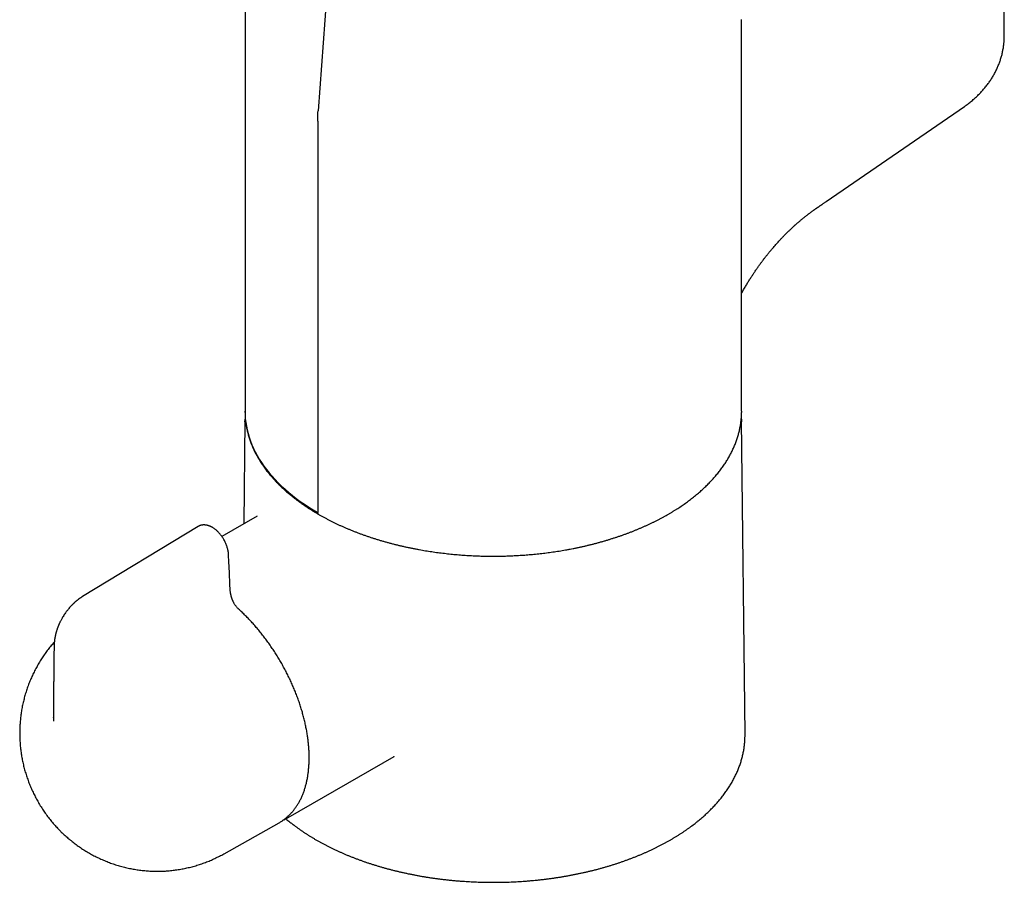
# Model space of a CAD drawing. Header units: millimetres. Extents: x 8 to 776, y 12 to 810.
# Tile 4 of 25: x 659 to 764, y 101 to 193. Entities that reach past the tile are written whole.
import ezdxf

# ---------------------------------------------------------------- set-up
doc = ezdxf.new("R2010")
doc.units = ezdxf.units.MM

msp = doc.modelspace()

# ---------------------------------------------------------------- linework, layer by layer
at = {"color": 7, "linetype": 'Continuous', "lineweight": 30}
for p, q in [((763.67, 191.53), (763.67, 216.03)), ((691.61, 199.66), (690.44, 183.48)), ((682.64, 193.21), (682.64, 151.44)), ((682.64, 193.21), (682.64, 151.44)), ((735.64, 151.44), (735.64, 193.21)), ((744.67, 173.81), (759.41, 183.96)), ((690.4, 182.39), (690.4, 140.63)), ((682.64, 151.3), (682.64, 151.44)), ((735.64, 151.44), (735.63, 151.29)), ((682.63, 150.44), (682.51, 139.43)), ((682.63, 150.29), (682.64, 150.58)), ((736, 116.96), (735.64, 150.44)), ((683.95, 140.26), (680.17, 138.08)), ((683.95, 140.25), (683.95, 140.25)), ((677.64, 139.14), (665.29, 131.66)), ((677.65, 139.14), (677.64, 139.14)), ((662.21, 118.78), (662.21, 118.82)), ((687.24, 108.09), (698.55, 114.62)), ((698.54, 114.62), (698.55, 114.63)), ((680.42, 104.24), (686.27, 107.54)), ((686.27, 107.54), (686.34, 107.58))]:
    msp.add_line(p, q, dxfattribs=at)
at = {"color": 7, "linetype": 'Continuous', "lineweight": 30, "flags": 128}
for points in [[(682.64, 151.44), (682.64, 151.04), (682.67, 150.64), (682.72, 150.24), (682.78, 149.84), (682.86, 149.45), (682.96, 149.05), (683.08, 148.66), (683.21, 148.26), (683.37, 147.87), (683.54, 147.48), (683.73, 147.1), (683.93, 146.72), (684.16, 146.34), (684.4, 145.96), (684.65, 145.59), (684.93, 145.22), (685.22, 144.86), (685.52, 144.5), (685.85, 144.14), (686.19, 143.79), (686.54, 143.45), (686.91, 143.11), (687.3, 142.78), (687.7, 142.45), (688.11, 142.13), (688.54, 141.82), (688.98, 141.51), (689.44, 141.21), (689.91, 140.91), (690.4, 140.63)], [(735.64, 150.58), (735.64, 150.29), (735.64, 150.29)], [(665.28, 131.66), (665.29, 131.66), (665.29, 131.66)], [(736, 116.81), (736, 116.87), (736, 116.96)], [(687.3, 108.13), (687.24, 108.09), (687.16, 108.05)]]:
    msp.add_lwpolyline(points, dxfattribs=at)
at = {"color": 7, "linetype": 'Continuous', "lineweight": 30}
for points, knots in [([(682.74, 195.22), (682.73, 195.13), (682.71, 194.94), (682.69, 194.64), (682.67, 194.33), (682.65, 194.03), (682.64, 193.72), (682.64, 193.44), (682.64, 193.27), (682.64, 193.21)], [0, 0, 0, 0, 0.132114, 0.285803, 0.439402, 0.592921, 0.746369, 0.899757, 1, 1, 1, 1]), ([(759.41, 183.96), (759.45, 183.98), (759.55, 184.05), (759.71, 184.17), (759.9, 184.31), (760.08, 184.45), (760.26, 184.6), (760.44, 184.75), (760.61, 184.9), (760.77, 185.06), (760.93, 185.21), (761.09, 185.37), (761.24, 185.53), (761.39, 185.7), (761.54, 185.87), (761.68, 186.03), (761.81, 186.21), (761.94, 186.38), (762.07, 186.56), (762.19, 186.73), (762.31, 186.91), (762.42, 187.09), (762.53, 187.28), (762.63, 187.46), (762.73, 187.65), (762.82, 187.84), (762.91, 188.03), (762.99, 188.22), (763.07, 188.42), (763.15, 188.61), (763.22, 188.81), (763.28, 189), (763.34, 189.2), (763.4, 189.4), (763.45, 189.6), (763.49, 189.8), (763.53, 190.01), (763.57, 190.21), (763.6, 190.41), (763.62, 190.62), (763.64, 190.82), (763.66, 191.03), (763.67, 191.23), (763.67, 191.4), (763.67, 191.5), (763.67, 191.53)], [0, 0, 0, 0, 0.01519, 0.040943, 0.066602, 0.092161, 0.117612, 0.14295, 0.168168, 0.193265, 0.218237, 0.243082, 0.267801, 0.292393, 0.316861, 0.341204, 0.365427, 0.389532, 0.413523, 0.437404, 0.461178, 0.484851, 0.508427, 0.531911, 0.555308, 0.578623, 0.60186, 0.625025, 0.648123, 0.671159, 0.694137, 0.717063, 0.739941, 0.762776, 0.785574, 0.808337, 0.831072, 0.853783, 0.876474, 0.89915, 0.921815, 0.944474, 0.967132, 0.989792, 1, 1, 1, 1]), ([(735.68, 164.09), (735.68, 164.09), (735.71, 164.16), (735.78, 164.28), (735.89, 164.47), (736.03, 164.72), (736.21, 165.02), (736.42, 165.36), (736.63, 165.69), (736.84, 166.01), (737.04, 166.32), (737.25, 166.62), (737.42, 166.86), (737.56, 167.05), (737.65, 167.19), (737.74, 167.31), (737.82, 167.41), (737.89, 167.51), (737.95, 167.58), (738, 167.65), (738.04, 167.7), (738.08, 167.76), (738.13, 167.82), (738.19, 167.9), (738.27, 167.99), (738.35, 168.1), (738.44, 168.21), (738.54, 168.34), (738.65, 168.47), (738.78, 168.62), (738.9, 168.77), (739.05, 168.94), (739.2, 169.12), (739.37, 169.31), (739.53, 169.48), (739.67, 169.64), (739.8, 169.78), (739.92, 169.91), (740.04, 170.03), (740.16, 170.16), (740.29, 170.29), (740.44, 170.43), (740.57, 170.57), (740.7, 170.69), (740.82, 170.8), (740.93, 170.91), (741.03, 171), (741.12, 171.09), (741.19, 171.16), (741.25, 171.21), (741.31, 171.26), (741.36, 171.31), (741.42, 171.36), (741.49, 171.43), (741.57, 171.5), (741.66, 171.57), (741.76, 171.65), (741.87, 171.75), (742, 171.86), (742.12, 171.96), (742.25, 172.07), (742.37, 172.16), (742.48, 172.25), (742.57, 172.32), (742.66, 172.39), (742.74, 172.45), (742.82, 172.51), (742.9, 172.58), (742.99, 172.64), (743.08, 172.71), (743.18, 172.78), (743.27, 172.84), (743.35, 172.9), (743.41, 172.95), (743.48, 173), (743.55, 173.05), (743.62, 173.09), (743.67, 173.13), (743.72, 173.16), (743.77, 173.19), (743.83, 173.24), (743.9, 173.28), (743.97, 173.33), (744.02, 173.37), (744.07, 173.4), (744.12, 173.43), (744.17, 173.47), (744.22, 173.5), (744.28, 173.55), (744.36, 173.6), (744.45, 173.66), (744.56, 173.73), (744.63, 173.79), (744.67, 173.81)], [0, 0, 0, 0, 0.000651, 0.01513, 0.030561, 0.04603, 0.074273, 0.102282, 0.129952, 0.155956, 0.181482, 0.206462, 0.230835, 0.243302, 0.254872, 0.265273, 0.274485, 0.282488, 0.289268, 0.295148, 0.299604, 0.303543, 0.308911, 0.316058, 0.324592, 0.334524, 0.34459, 0.355803, 0.368179, 0.381735, 0.396246, 0.410393, 0.429564, 0.447531, 0.464263, 0.479733, 0.49392, 0.506804, 0.518533, 0.531305, 0.545154, 0.560088, 0.576114, 0.587984, 0.600372, 0.612099, 0.622469, 0.631868, 0.639765, 0.646156, 0.650549, 0.655921, 0.66234, 0.669809, 0.678218, 0.686889, 0.695705, 0.708449, 0.721482, 0.734804, 0.747963, 0.760053, 0.771049, 0.78095, 0.789982, 0.797875, 0.805656, 0.813828, 0.822495, 0.831655, 0.841507, 0.852437, 0.859034, 0.865973, 0.873254, 0.880775, 0.887421, 0.89288, 0.897161, 0.902782, 0.909438, 0.917132, 0.925209, 0.930501, 0.935721, 0.940867, 0.94594, 0.951251, 0.957497, 0.966096, 0.976041, 0.98734, 1, 1, 1, 1]), ([(735.64, 164.01), (735.64, 164.02), (735.64, 164.03), (735.66, 164.07), (735.68, 164.1), (735.69, 164.12)], [0, 0, 0, 0, 0.034099, 0.461232, 1, 1, 1, 1]), ([(682.64, 151.44), (682.64, 151.42), (682.64, 151.38), (682.64, 151.34), (682.64, 151.32), (682.64, 151.31)], [0, 0, 0, 0, 0.481812, 0.891775, 1, 1, 1, 1]), ([(682.65, 150.92), (682.65, 150.9), (682.64, 150.8), (682.64, 150.69), (682.64, 150.6), (682.64, 150.58)], [0, 0, 0, 0, 0.1999405, 0.8368875, 1, 1, 1, 1]), ([(709.14, 135.98), (709.26, 135.98), (709.43, 135.98), (709.69, 135.98), (709.91, 135.98), (710.18, 135.99), (710.45, 135.99), (710.75, 136), (711.05, 136.02), (711.36, 136.03), (711.68, 136.05), (712, 136.07), (712.32, 136.09), (712.65, 136.11), (712.98, 136.14), (713.31, 136.17), (713.64, 136.2), (713.98, 136.23), (714.31, 136.27), (714.65, 136.31), (714.98, 136.35), (715.32, 136.4), (715.65, 136.45), (715.99, 136.5), (716.33, 136.55), (716.66, 136.61), (716.99, 136.67), (717.33, 136.73), (717.66, 136.79), (717.99, 136.86), (718.32, 136.93), (718.65, 137), (718.98, 137.08), (719.3, 137.15), (719.63, 137.23), (719.95, 137.32), (720.27, 137.4), (720.59, 137.49), (720.91, 137.58), (721.23, 137.67), (721.54, 137.77), (721.85, 137.87), (722.16, 137.97), (722.47, 138.07), (722.78, 138.17), (723.08, 138.28), (723.38, 138.39), (723.68, 138.5), (723.98, 138.62), (724.27, 138.74), (724.56, 138.86), (724.85, 138.98), (725.14, 139.1), (725.42, 139.23), (725.7, 139.36), (725.98, 139.49), (726.25, 139.62), (726.52, 139.76), (726.79, 139.89), (727.05, 140.03), (727.32, 140.17), (727.58, 140.32), (727.83, 140.46), (728.08, 140.61), (728.33, 140.76), (728.58, 140.91), (728.82, 141.07), (729.06, 141.22), (729.29, 141.38), (729.52, 141.54), (729.75, 141.7), (729.97, 141.87), (730.19, 142.03), (730.41, 142.2), (730.62, 142.37), (730.83, 142.54), (731.03, 142.71), (731.23, 142.89), (731.43, 143.06), (731.62, 143.24), (731.81, 143.42), (731.99, 143.6), (732.17, 143.78), (732.35, 143.96), (732.52, 144.15), (732.69, 144.33), (732.85, 144.52), (733.01, 144.71), (733.16, 144.9), (733.31, 145.09), (733.46, 145.29), (733.6, 145.48), (733.74, 145.68), (733.87, 145.87), (734, 146.07), (734.12, 146.27), (734.24, 146.47), (734.35, 146.67), (734.46, 146.87), (734.56, 147.07), (734.66, 147.28), (734.76, 147.48), (734.85, 147.69), (734.93, 147.89), (735.01, 148.1), (735.09, 148.31), (735.16, 148.52), (735.23, 148.73), (735.29, 148.94), (735.34, 149.15), (735.4, 149.36), (735.44, 149.57), (735.48, 149.78), (735.52, 149.99), (735.55, 150.21), (735.58, 150.42), (735.6, 150.63), (735.62, 150.85), (735.63, 151.06), (735.63, 151.21), (735.63, 151.28), (735.63, 151.29)], [0, 0, 0, 0, 0.008925, 0.012611, 0.018724, 0.025084, 0.031917, 0.039057, 0.046436, 0.054001, 0.061714, 0.069547, 0.077477, 0.08549, 0.093573, 0.101714, 0.109907, 0.118143, 0.126419, 0.134729, 0.143069, 0.151437, 0.159829, 0.168243, 0.176676, 0.185128, 0.193596, 0.202079, 0.210576, 0.219086, 0.227607, 0.236139, 0.244681, 0.253232, 0.261792, 0.27036, 0.278935, 0.287518, 0.296107, 0.304702, 0.313303, 0.32191, 0.330521, 0.339138, 0.347759, 0.356384, 0.365014, 0.373647, 0.382284, 0.390925, 0.399569, 0.408216, 0.416866, 0.425519, 0.434174, 0.442833, 0.451494, 0.460157, 0.468822, 0.47749, 0.48616, 0.494831, 0.503505, 0.512181, 0.520858, 0.529537, 0.538217, 0.5469, 0.555583, 0.564268, 0.572955, 0.581642, 0.590331, 0.599021, 0.607712, 0.616404, 0.625097, 0.63379, 0.642485, 0.65118, 0.659876, 0.668572, 0.677269, 0.685967, 0.694665, 0.703363, 0.712062, 0.72076, 0.729459, 0.738158, 0.746857, 0.755556, 0.764255, 0.772954, 0.781653, 0.790352, 0.799051, 0.80775, 0.816448, 0.825147, 0.833847, 0.842546, 0.851246, 0.859947, 0.868648, 0.87735, 0.886054, 0.894759, 0.903466, 0.912175, 0.920887, 0.929601, 0.938319, 0.947041, 0.955767, 0.964497, 0.973233, 0.981975, 0.990722, 0.999477, 1, 1, 1, 1]), ([(735.64, 150.59), (735.64, 150.6), (735.63, 150.68), (735.63, 150.79), (735.62, 150.89), (735.62, 150.92)], [0, 0, 0, 0, 0.089032, 0.735676, 1, 1, 1, 1]), ([(682.72, 150.21), (682.72, 150.17), (682.74, 150.07), (682.77, 149.89), (682.81, 149.68), (682.85, 149.46), (682.9, 149.25), (682.96, 149.03), (683.02, 148.82), (683.08, 148.6), (683.15, 148.39), (683.23, 148.18), (683.31, 147.96), (683.39, 147.75), (683.49, 147.54), (683.58, 147.33), (683.68, 147.12), (683.79, 146.91), (683.9, 146.7), (684.02, 146.49), (684.14, 146.29), (684.27, 146.08), (684.4, 145.87), (684.54, 145.67), (684.68, 145.47), (684.83, 145.26), (684.98, 145.06), (685.14, 144.86), (685.3, 144.66), (685.47, 144.47), (685.64, 144.27), (685.81, 144.08), (686, 143.88), (686.18, 143.69), (686.37, 143.5), (686.57, 143.31), (686.77, 143.13), (686.97, 142.94), (687.18, 142.76), (687.4, 142.58), (687.62, 142.4), (687.84, 142.22), (688.07, 142.04), (688.3, 141.87), (688.53, 141.7), (688.77, 141.53), (689.02, 141.36), (689.26, 141.19), (689.52, 141.03), (689.77, 140.87), (690.03, 140.71), (690.21, 140.6), (690.3, 140.55), (690.3, 140.55)], [0, 0, 0, 0, 0.0092014, 0.0289275, 0.0486774, 0.0684518, 0.0882513, 0.1080765, 0.1279276, 0.147805, 0.1677089, 0.1876392, 0.207596, 0.2275792, 0.2475884, 0.2676233, 0.2876835, 0.3077686, 0.3278778, 0.3480105, 0.3681661, 0.3883437, 0.4085426, 0.4287619, 0.4490007, 0.4692582, 0.4895334, 0.5098255, 0.5301335, 0.5504567, 0.570794, 0.5911447, 0.6115079, 0.6318829, 0.6522689, 0.6726651, 0.6930708, 0.7134855, 0.7339085, 0.7543392, 0.774777, 0.7952216, 0.8156724, 0.8361291, 0.8565912, 0.8770585, 0.8975306, 0.9180074, 0.9384885, 0.9589739, 0.9794634, 0.9999568, 1, 1, 1, 1]), ([(690.3, 140.55), (690.33, 140.53), (690.39, 140.5), (690.45, 140.46), (690.48, 140.44)], [0, 0, 0, 0, 0.463677, 1, 1, 1, 1]), ([(690.42, 140.52), (690.41, 140.53), (690.4, 140.57), (690.4, 140.61), (690.4, 140.63)], [0, 0, 0, 0, 0.50308, 1, 1, 1, 1]), ([(690.48, 140.44), (690.48, 140.44), (690.47, 140.45), (690.46, 140.45), (690.46, 140.46), (690.46, 140.46)], [0, 0, 0, 0, 0.00061, 0.786199, 1, 1, 1, 1]), ([(690.48, 140.44), (690.51, 140.43), (690.63, 140.36), (690.84, 140.24), (691.11, 140.09), (691.39, 139.94), (691.67, 139.79), (691.96, 139.65), (692.25, 139.51), (692.54, 139.37), (692.84, 139.23), (693.14, 139.1), (693.45, 138.97), (693.75, 138.84), (694.06, 138.71), (694.38, 138.59), (694.69, 138.46), (695.01, 138.35), (695.33, 138.23), (695.66, 138.12), (695.99, 138), (696.32, 137.9), (696.65, 137.79), (696.99, 137.69), (697.33, 137.59), (697.67, 137.49), (698.02, 137.4), (698.36, 137.3), (698.72, 137.22), (699.07, 137.13), (699.42, 137.05), (699.78, 136.97), (700.14, 136.89), (700.5, 136.82), (700.87, 136.74), (701.22, 136.68), (701.57, 136.62), (701.9, 136.56), (702.23, 136.51), (702.57, 136.46), (702.9, 136.41), (703.24, 136.36), (703.58, 136.32), (703.92, 136.28), (704.26, 136.24), (704.6, 136.2), (704.94, 136.17), (705.28, 136.14), (705.62, 136.11), (705.96, 136.09), (706.3, 136.06), (706.64, 136.04), (706.98, 136.03), (707.32, 136.01), (707.65, 136), (707.97, 135.99), (708.26, 135.98), (708.52, 135.98), (708.76, 135.98), (708.96, 135.98), (709.09, 135.98), (709.14, 135.98)], [0, 0, 0, 0, 0.005794, 0.024058, 0.042326, 0.060597, 0.078872, 0.097151, 0.115433, 0.13372, 0.152011, 0.170306, 0.188606, 0.206911, 0.225222, 0.243539, 0.261862, 0.280192, 0.29853, 0.316875, 0.335229, 0.353592, 0.371966, 0.390351, 0.408748, 0.427158, 0.445582, 0.464022, 0.482479, 0.500955, 0.519451, 0.537971, 0.556515, 0.575087, 0.59369, 0.612327, 0.629066, 0.645804, 0.662538, 0.679268, 0.695994, 0.712714, 0.729428, 0.746135, 0.762834, 0.779523, 0.796199, 0.812861, 0.829502, 0.846118, 0.8627, 0.879232, 0.895692, 0.912037, 0.928182, 0.943931, 0.958695, 0.970791, 0.980946, 0.993417, 1, 1, 1, 1]), ([(680.87, 136.19), (680.87, 136.25), (680.86, 136.37), (680.83, 136.55), (680.79, 136.72), (680.75, 136.89), (680.69, 137.06), (680.63, 137.23), (680.56, 137.4), (680.48, 137.57), (680.39, 137.74), (680.3, 137.89), (680.2, 138.04), (680.09, 138.19), (679.97, 138.33), (679.86, 138.46), (679.74, 138.58), (679.63, 138.69), (679.53, 138.78), (679.43, 138.86), (679.33, 138.93), (679.24, 138.99), (679.16, 139.04), (679.1, 139.07), (679.05, 139.1), (679.02, 139.12), (678.98, 139.13), (678.94, 139.15), (678.89, 139.18), (678.82, 139.2), (678.75, 139.23), (678.68, 139.25), (678.6, 139.27), (678.53, 139.28), (678.46, 139.3), (678.39, 139.3), (678.32, 139.31), (678.24, 139.31), (678.16, 139.31), (678.09, 139.3), (678.02, 139.29), (677.96, 139.28), (677.91, 139.26), (677.85, 139.25), (677.79, 139.22), (677.72, 139.19), (677.67, 139.16), (677.65, 139.15)], [0, 0, 0, 0, 0.036251, 0.071298, 0.1052, 0.137997, 0.16972, 0.200394, 0.235847, 0.269855, 0.302455, 0.333672, 0.363461, 0.398712, 0.432105, 0.463858, 0.493983, 0.522488, 0.549376, 0.574652, 0.598316, 0.620096, 0.638757, 0.6541, 0.666074, 0.671641, 0.679701, 0.690274, 0.702916, 0.716038, 0.733738, 0.752025, 0.769039, 0.785105, 0.799718, 0.8161, 0.833902, 0.852903, 0.872407, 0.888837, 0.904348, 0.918487, 0.931982, 0.945218, 0.961298, 0.980222, 1, 1, 1, 1]), ([(681.04, 132.53), (681.03, 132.93), (681, 133.74), (680.94, 134.96), (680.9, 135.78), (680.87, 136.19)], [0, 0, 0, 0, 0.333314, 0.666637, 1, 1, 1, 1]), ([(681.94, 130.34), (681.91, 130.37), (681.85, 130.43), (681.76, 130.53), (681.68, 130.63), (681.6, 130.73), (681.53, 130.84), (681.46, 130.96), (681.41, 131.07), (681.36, 131.16), (681.33, 131.24), (681.3, 131.31), (681.28, 131.37), (681.26, 131.42), (681.24, 131.47), (681.22, 131.52), (681.21, 131.57), (681.2, 131.61), (681.18, 131.65), (681.17, 131.7), (681.16, 131.75), (681.14, 131.82), (681.12, 131.9), (681.1, 132), (681.08, 132.12), (681.06, 132.25), (681.05, 132.39), (681.04, 132.48), (681.04, 132.53)], [0, 0, 0, 0, 0.057907, 0.11144, 0.161157, 0.207423, 0.264095, 0.315248, 0.360911, 0.401006, 0.435412, 0.463999, 0.487803, 0.510889, 0.533616, 0.552806, 0.571719, 0.590351, 0.608696, 0.626968, 0.648915, 0.675913, 0.713835, 0.758708, 0.810528, 0.869234, 0.934675, 1, 1, 1, 1]), ([(665.29, 131.66), (665.27, 131.65), (665.23, 131.63), (665.18, 131.59), (665.14, 131.56), (665.1, 131.54), (665.07, 131.52), (665.05, 131.5), (665.03, 131.49), (665.01, 131.47), (664.97, 131.45), (664.91, 131.41), (664.85, 131.36), (664.78, 131.31), (664.72, 131.26), (664.65, 131.21), (664.6, 131.16), (664.56, 131.13), (664.51, 131.09), (664.47, 131.04), (664.42, 131), (664.37, 130.96), (664.33, 130.92), (664.28, 130.87), (664.23, 130.82), (664.17, 130.76), (664.11, 130.7), (664.03, 130.6), (663.92, 130.49), (663.79, 130.34), (663.68, 130.2), (663.58, 130.06), (663.47, 129.91), (663.35, 129.74), (663.23, 129.56), (663.13, 129.39), (663.04, 129.23), (662.96, 129.08), (662.9, 128.94), (662.84, 128.83), (662.8, 128.73), (662.76, 128.65), (662.73, 128.58), (662.71, 128.54), (662.7, 128.51), (662.69, 128.48), (662.67, 128.43), (662.65, 128.38), (662.62, 128.3), (662.59, 128.21), (662.56, 128.11), (662.53, 128.03), (662.51, 127.95), (662.48, 127.87), (662.46, 127.8), (662.44, 127.72), (662.42, 127.64), (662.4, 127.56), (662.39, 127.49), (662.38, 127.44), (662.37, 127.4), (662.36, 127.35), (662.35, 127.28), (662.33, 127.21), (662.32, 127.13), (662.31, 127.06), (662.3, 127), (662.3, 126.95), (662.29, 126.9), (662.29, 126.85), (662.28, 126.81), (662.28, 126.77), (662.28, 126.73), (662.27, 126.7), (662.27, 126.67), (662.27, 126.62), (662.27, 126.56), (662.27, 126.51), (662.26, 126.49)], [0, 0, 0, 0, 0.011825, 0.022033, 0.030638, 0.038252, 0.043961, 0.047994, 0.052082, 0.056592, 0.061522, 0.074791, 0.08932, 0.102743, 0.116589, 0.130215, 0.141236, 0.149306, 0.158365, 0.170175, 0.181283, 0.190528, 0.199464, 0.209799, 0.222006, 0.235806, 0.249533, 0.262905, 0.295392, 0.325735, 0.354038, 0.381041, 0.407745, 0.44228, 0.476339, 0.510041, 0.535107, 0.56157, 0.589458, 0.606573, 0.623858, 0.638669, 0.650437, 0.656586, 0.661374, 0.665992, 0.67318, 0.683058, 0.695641, 0.712997, 0.729057, 0.743342, 0.755839, 0.769356, 0.781732, 0.794494, 0.807857, 0.822688, 0.832747, 0.841412, 0.848564, 0.856301, 0.866521, 0.879249, 0.892805, 0.904568, 0.914492, 0.922951, 0.930408, 0.939369, 0.946719, 0.953695, 0.959329, 0.963984, 0.969492, 0.977316, 0.987476, 1, 1, 1, 1]), ([(686.34, 107.58), (686.37, 107.6), (686.44, 107.64), (686.56, 107.71), (686.69, 107.8), (686.82, 107.9), (686.95, 108), (687.08, 108.1), (687.2, 108.21), (687.32, 108.32), (687.44, 108.44), (687.56, 108.56), (687.67, 108.68), (687.78, 108.81), (687.88, 108.94), (687.99, 109.08), (688.09, 109.22), (688.18, 109.37), (688.28, 109.51), (688.37, 109.67), (688.45, 109.82), (688.54, 109.98), (688.62, 110.14), (688.69, 110.31), (688.77, 110.48), (688.84, 110.65), (688.9, 110.83), (688.97, 111.01), (689.03, 111.2), (689.08, 111.38), (689.14, 111.57), (689.18, 111.76), (689.23, 111.96), (689.27, 112.16), (689.31, 112.36), (689.34, 112.57), (689.37, 112.77), (689.4, 112.98), (689.42, 113.19), (689.44, 113.41), (689.46, 113.62), (689.47, 113.84), (689.48, 114.07), (689.49, 114.29), (689.49, 114.51), (689.48, 114.74), (689.48, 114.97), (689.47, 115.2), (689.46, 115.43), (689.44, 115.67), (689.42, 115.91), (689.39, 116.14), (689.37, 116.38), (689.33, 116.62), (689.3, 116.86), (689.26, 117.11), (689.22, 117.35), (689.17, 117.59), (689.12, 117.84), (689.07, 118.09), (689.01, 118.33), (688.95, 118.58), (688.89, 118.83), (688.82, 119.08), (688.76, 119.33), (688.68, 119.58), (688.61, 119.83), (688.53, 120.08), (688.44, 120.33), (688.36, 120.58), (688.27, 120.83), (688.17, 121.08), (688.08, 121.33), (687.98, 121.58), (687.88, 121.82), (687.77, 122.07), (687.66, 122.32), (687.55, 122.57), (687.44, 122.81), (687.32, 123.06), (687.2, 123.3), (687.08, 123.55), (686.95, 123.79), (686.82, 124.03), (686.69, 124.27), (686.56, 124.51), (686.42, 124.75), (686.28, 124.98), (686.14, 125.22), (686, 125.45), (685.85, 125.68), (685.71, 125.91), (685.55, 126.13), (685.4, 126.36), (685.25, 126.58), (685.09, 126.8), (684.93, 127.02), (684.77, 127.24), (684.6, 127.45), (684.44, 127.66), (684.27, 127.87), (684.1, 128.08), (683.93, 128.28), (683.76, 128.48), (683.58, 128.68), (683.41, 128.88), (683.23, 129.07), (683.05, 129.26), (682.87, 129.44), (682.69, 129.63), (682.51, 129.81), (682.32, 129.99), (682.14, 130.16), (682.01, 130.28), (681.95, 130.33), (681.94, 130.34)], [0, 0, 0, 0, 0.005007, 0.013764, 0.022522, 0.031282, 0.040046, 0.048814, 0.057589, 0.06637, 0.075159, 0.083958, 0.092766, 0.101585, 0.110415, 0.119256, 0.128109, 0.136974, 0.14585, 0.154738, 0.163637, 0.172547, 0.181467, 0.190397, 0.199337, 0.208286, 0.217243, 0.226208, 0.235179, 0.244158, 0.253141, 0.26213, 0.271123, 0.280121, 0.289121, 0.298125, 0.307131, 0.316139, 0.325149, 0.33416, 0.343172, 0.352185, 0.361197, 0.37021, 0.379223, 0.388236, 0.397247, 0.406259, 0.415269, 0.424279, 0.433288, 0.442295, 0.451302, 0.460308, 0.469312, 0.478315, 0.487317, 0.496318, 0.505318, 0.514317, 0.523314, 0.532311, 0.541306, 0.5503, 0.559293, 0.568285, 0.577277, 0.586267, 0.595256, 0.604245, 0.613232, 0.622219, 0.631206, 0.640191, 0.649176, 0.65816, 0.667144, 0.676127, 0.68511, 0.694093, 0.703075, 0.712057, 0.721038, 0.73002, 0.739001, 0.747982, 0.756963, 0.765944, 0.774926, 0.783907, 0.792888, 0.80187, 0.810852, 0.819834, 0.828816, 0.837799, 0.846783, 0.855766, 0.864751, 0.873736, 0.882721, 0.891707, 0.900694, 0.909682, 0.91867, 0.92766, 0.93665, 0.945641, 0.954634, 0.963627, 0.972621, 0.981617, 0.990614, 0.999611, 1, 1, 1, 1]), ([(662.28, 126.81), (662.23, 126.75), (662.12, 126.63), (661.95, 126.43), (661.78, 126.22), (661.62, 126.01), (661.45, 125.79), (661.3, 125.58), (661.14, 125.36), (660.99, 125.13), (660.85, 124.91), (660.71, 124.68), (660.57, 124.45), (660.44, 124.21), (660.31, 123.98), (660.18, 123.74), (660.06, 123.5), (659.95, 123.26), (659.84, 123.01), (659.73, 122.77), (659.63, 122.52), (659.53, 122.27), (659.44, 122.02), (659.35, 121.77), (659.27, 121.51), (659.19, 121.26), (659.12, 121), (659.05, 120.74), (658.99, 120.48), (658.93, 120.22), (658.87, 119.96), (658.82, 119.7), (658.78, 119.43), (658.74, 119.17), (658.7, 118.9), (658.67, 118.64), (658.65, 118.37), (658.62, 118.11), (658.61, 117.84), (658.6, 117.57), (658.59, 117.31), (658.59, 117.04), (658.59, 116.77), (658.6, 116.51), (658.62, 116.24), (658.63, 115.97), (658.66, 115.7), (658.68, 115.44), (658.72, 115.17), (658.75, 114.91), (658.8, 114.64), (658.84, 114.38), (658.9, 114.12), (658.95, 113.85), (659.01, 113.59), (659.08, 113.33), (659.15, 113.07), (659.23, 112.81), (659.31, 112.56), (659.4, 112.3), (659.49, 112.05), (659.58, 111.79), (659.68, 111.54), (659.79, 111.29), (659.9, 111.04), (660.01, 110.79), (660.13, 110.55), (660.25, 110.31), (660.38, 110.06), (660.51, 109.83), (660.65, 109.59), (660.79, 109.35), (660.94, 109.12), (661.09, 108.89), (661.24, 108.66), (661.4, 108.44), (661.57, 108.22), (661.74, 108), (661.91, 107.78), (662.09, 107.57), (662.27, 107.36), (662.45, 107.15), (662.64, 106.95), (662.83, 106.75), (663.03, 106.55), (663.23, 106.36), (663.44, 106.17), (663.64, 105.99), (663.85, 105.81), (664.07, 105.63), (664.29, 105.46), (664.51, 105.29), (664.73, 105.12), (664.96, 104.96), (665.19, 104.81), (665.43, 104.65), (665.66, 104.51), (665.9, 104.36), (666.15, 104.23), (666.39, 104.09), (666.64, 103.96), (666.89, 103.84), (667.14, 103.72), (667.39, 103.6), (667.65, 103.5), (667.91, 103.39), (668.16, 103.29), (668.43, 103.2), (668.69, 103.11), (668.95, 103.02), (669.22, 102.94), (669.49, 102.87), (669.76, 102.8), (670.03, 102.73), (670.3, 102.67), (670.57, 102.62), (670.84, 102.57), (671.11, 102.53), (671.39, 102.49), (671.66, 102.46), (671.94, 102.43), (672.21, 102.41), (672.49, 102.39), (672.76, 102.38), (673.04, 102.37), (673.31, 102.37), (673.59, 102.37), (673.87, 102.38), (674.14, 102.39), (674.41, 102.41), (674.69, 102.44), (674.96, 102.47), (675.23, 102.5), (675.51, 102.54), (675.78, 102.59), (676.05, 102.64), (676.31, 102.69), (676.58, 102.75), (676.85, 102.81), (677.11, 102.88), (677.38, 102.96), (677.64, 103.04), (677.9, 103.12), (678.16, 103.21), (678.41, 103.31), (678.67, 103.4), (678.92, 103.51), (679.17, 103.62), (679.42, 103.73), (679.66, 103.85), (679.91, 103.97), (680.15, 104.09), (680.32, 104.19), (680.41, 104.24), (680.42, 104.24)], [0, 0, 0, 0, 0.005666, 0.012212, 0.018755, 0.025296, 0.031834, 0.038369, 0.044902, 0.051432, 0.057959, 0.064484, 0.071006, 0.077526, 0.084044, 0.090559, 0.097072, 0.103582, 0.11009, 0.116597, 0.123101, 0.129603, 0.136103, 0.142601, 0.149097, 0.155591, 0.162084, 0.168576, 0.175066, 0.181554, 0.188042, 0.194528, 0.201014, 0.207499, 0.213983, 0.220467, 0.226951, 0.233434, 0.239918, 0.246402, 0.252887, 0.259373, 0.26586, 0.272348, 0.278838, 0.28533, 0.291825, 0.298322, 0.304822, 0.311325, 0.317832, 0.324344, 0.330859, 0.337379, 0.343905, 0.350436, 0.356973, 0.363516, 0.370066, 0.376622, 0.383186, 0.389758, 0.396337, 0.402925, 0.409521, 0.416125, 0.422738, 0.42936, 0.435991, 0.442631, 0.44928, 0.455937, 0.462604, 0.469279, 0.475962, 0.482654, 0.489353, 0.49606, 0.502775, 0.509496, 0.516223, 0.522957, 0.529696, 0.53644, 0.543189, 0.549942, 0.556699, 0.563459, 0.570221, 0.576986, 0.583753, 0.590521, 0.59729, 0.60406, 0.61083, 0.6176, 0.62437, 0.631138, 0.637906, 0.644673, 0.651439, 0.658202, 0.664964, 0.671724, 0.678481, 0.685236, 0.691989, 0.698739, 0.705486, 0.712231, 0.718972, 0.725711, 0.732446, 0.739178, 0.745907, 0.752633, 0.759356, 0.766075, 0.772791, 0.779503, 0.786212, 0.792918, 0.799621, 0.806319, 0.813015, 0.819707, 0.826396, 0.833081, 0.839763, 0.846442, 0.853117, 0.859788, 0.866457, 0.873122, 0.879783, 0.886442, 0.893097, 0.899748, 0.906397, 0.913042, 0.919684, 0.926322, 0.932958, 0.93959, 0.946219, 0.952845, 0.959467, 0.966087, 0.972703, 0.979316, 0.985926, 0.992533, 0.999137, 1, 1, 1, 1]), ([(662.26, 126.49), (662.26, 126.37), (662.26, 126.13), (662.25, 125.79), (662.25, 125.46), (662.24, 125.13), (662.24, 124.82), (662.23, 124.51), (662.23, 124.19), (662.23, 123.88), (662.22, 123.58), (662.22, 123.31), (662.22, 123.07), (662.22, 122.85), (662.22, 122.65), (662.21, 122.46), (662.21, 122.29), (662.21, 122.11), (662.21, 121.95), (662.21, 121.79), (662.21, 121.65), (662.21, 121.53), (662.21, 121.44), (662.21, 121.37), (662.21, 121.31), (662.21, 121.26), (662.21, 121.21), (662.21, 121.17), (662.21, 121.11), (662.21, 121.04), (662.21, 120.95), (662.21, 120.85), (662.21, 120.74), (662.21, 120.6), (662.21, 120.45), (662.21, 120.27), (662.21, 120.07), (662.21, 119.86), (662.21, 119.63), (662.21, 119.39), (662.21, 119.13), (662.21, 118.94), (662.21, 118.84), (662.21, 118.82)], [0, 0, 0, 0, 0.047359, 0.093064, 0.137114, 0.179507, 0.220241, 0.259317, 0.30324, 0.344855, 0.384163, 0.421162, 0.450743, 0.478661, 0.504916, 0.529506, 0.552432, 0.573694, 0.596615, 0.617225, 0.635521, 0.651505, 0.662074, 0.671315, 0.67923, 0.685816, 0.691083, 0.696801, 0.70432, 0.71364, 0.724761, 0.737683, 0.752407, 0.768933, 0.789579, 0.812486, 0.837651, 0.865076, 0.89476, 0.926703, 0.958889, 0.993083, 1, 1, 1, 1]), ([(662.21, 118.79), (662.21, 118.77), (662.21, 118.75), (662.21, 118.72), (662.21, 118.7), (662.21, 118.69), (662.21, 118.67), (662.21, 118.64), (662.21, 118.61), (662.21, 118.58), (662.21, 118.56), (662.21, 118.54), (662.21, 118.51), (662.21, 118.49), (662.21, 118.48), (662.21, 118.46), (662.21, 118.45), (662.21, 118.43), (662.21, 118.42), (662.21, 118.42), (662.21, 118.41), (662.21, 118.4), (662.21, 118.39), (662.2, 118.39), (662.2, 118.38), (662.2, 118.38), (662.2, 118.38), (662.2, 118.38)], [0, 0, 0, 0, 0.046681, 0.080814, 0.104664, 0.128939, 0.155069, 0.182629, 0.237671, 0.28063, 0.313803, 0.355443, 0.399269, 0.433799, 0.465365, 0.518676, 0.568331, 0.610134, 0.665908, 0.729064, 0.78457, 0.825243, 0.881853, 0.923857, 0.956679, 0.989157, 1, 1, 1, 1]), ([(687, 107.96), (687.04, 107.93), (687.14, 107.84), (687.32, 107.69), (687.54, 107.52), (687.77, 107.35), (687.99, 107.18), (688.22, 107.01), (688.46, 106.84), (688.7, 106.67), (688.94, 106.51), (689.18, 106.35), (689.43, 106.19), (689.69, 106.03), (689.94, 105.88), (690.2, 105.73), (690.47, 105.57), (690.74, 105.43), (691.01, 105.28), (691.28, 105.14), (691.56, 104.99), (691.84, 104.85), (692.13, 104.72), (692.42, 104.58), (692.71, 104.45), (693, 104.32), (693.3, 104.19), (693.6, 104.06), (693.9, 103.94), (694.21, 103.82), (694.51, 103.7), (694.83, 103.59), (695.14, 103.47), (695.46, 103.36), (695.78, 103.25), (696.1, 103.15), (696.42, 103.05), (696.75, 102.95), (697.08, 102.85), (697.41, 102.75), (697.74, 102.66), (698.08, 102.57), (698.42, 102.48), (698.76, 102.4), (699.1, 102.32), (699.44, 102.24), (699.79, 102.16), (700.13, 102.09), (700.48, 102.02), (700.83, 101.95), (701.18, 101.89), (701.54, 101.82), (701.89, 101.76), (702.25, 101.71), (702.61, 101.65), (702.96, 101.6), (703.32, 101.56), (703.68, 101.51), (704.05, 101.47), (704.41, 101.43), (704.77, 101.39), (705.14, 101.36), (705.5, 101.33), (705.87, 101.3), (706.24, 101.28), (706.6, 101.26), (706.97, 101.24), (707.34, 101.22), (707.71, 101.21), (708.08, 101.2), (708.44, 101.19), (708.81, 101.19), (709.18, 101.19), (709.55, 101.19), (709.92, 101.19), (710.29, 101.2), (710.66, 101.21), (711.03, 101.22), (711.39, 101.24), (711.76, 101.26), (712.13, 101.28), (712.49, 101.31), (712.86, 101.34), (713.23, 101.37), (713.59, 101.4), (713.95, 101.44), (714.32, 101.48), (714.68, 101.52), (715.04, 101.57), (715.4, 101.62), (715.76, 101.67), (716.11, 101.72), (716.47, 101.78), (716.82, 101.84), (717.18, 101.9), (717.53, 101.97), (717.88, 102.04), (718.23, 102.11), (718.57, 102.18), (718.92, 102.26), (719.26, 102.34), (719.6, 102.42), (719.94, 102.5), (720.28, 102.59), (720.61, 102.68), (720.95, 102.78), (721.28, 102.87), (721.6, 102.97), (721.93, 103.07), (722.25, 103.17), (722.58, 103.28), (722.89, 103.39), (723.21, 103.5), (723.52, 103.62), (723.83, 103.73), (724.14, 103.85), (724.45, 103.97), (724.75, 104.1), (725.05, 104.22), (725.35, 104.35), (725.64, 104.48), (725.93, 104.61), (726.22, 104.75), (726.5, 104.89), (726.78, 105.03), (727.06, 105.17), (727.33, 105.32), (727.6, 105.46), (727.87, 105.61), (728.13, 105.76), (728.39, 105.92), (728.65, 106.07), (728.9, 106.23), (729.15, 106.39), (729.4, 106.55), (729.64, 106.72), (729.87, 106.88), (730.11, 107.05), (730.34, 107.22), (730.56, 107.39), (730.78, 107.56), (731, 107.74), (731.21, 107.92), (731.42, 108.09), (731.63, 108.27), (731.83, 108.46), (732.03, 108.64), (732.22, 108.82), (732.4, 109.01), (732.59, 109.2), (732.77, 109.39), (732.94, 109.58), (733.11, 109.77), (733.28, 109.97), (733.44, 110.16), (733.59, 110.36), (733.74, 110.56), (733.89, 110.76), (734.03, 110.96), (734.17, 111.16), (734.3, 111.36), (734.43, 111.56), (734.55, 111.77), (734.67, 111.97), (734.78, 112.18), (734.89, 112.39), (734.99, 112.6), (735.09, 112.81), (735.18, 113.02), (735.27, 113.23), (735.35, 113.44), (735.43, 113.65), (735.5, 113.86), (735.57, 114.07), (735.64, 114.29), (735.69, 114.5), (735.75, 114.72), (735.79, 114.93), (735.84, 115.15), (735.88, 115.36), (735.91, 115.58), (735.94, 115.79), (735.96, 116.01), (735.98, 116.22), (735.99, 116.44), (735.99, 116.63), (736, 116.75), (736, 116.8)], [0, 0, 0, 0, 0.002888, 0.008328, 0.013768, 0.019209, 0.02465, 0.030092, 0.035533, 0.040975, 0.046418, 0.05186, 0.057302, 0.062745, 0.068187, 0.073629, 0.079071, 0.084513, 0.089955, 0.095397, 0.100838, 0.106279, 0.11172, 0.117161, 0.122602, 0.128042, 0.133482, 0.138921, 0.144361, 0.1498, 0.155239, 0.160677, 0.166116, 0.171554, 0.176991, 0.182429, 0.187866, 0.193303, 0.198739, 0.204175, 0.209611, 0.215047, 0.220483, 0.225918, 0.231353, 0.236788, 0.242222, 0.247656, 0.253091, 0.258524, 0.263958, 0.269392, 0.274825, 0.280258, 0.285691, 0.291124, 0.296556, 0.301989, 0.307421, 0.312854, 0.318286, 0.323718, 0.32915, 0.334582, 0.340013, 0.345445, 0.350877, 0.356308, 0.36174, 0.367171, 0.372603, 0.378034, 0.383466, 0.388897, 0.394328, 0.39976, 0.405191, 0.410623, 0.416054, 0.421486, 0.426918, 0.432349, 0.437781, 0.443213, 0.448645, 0.454077, 0.459509, 0.464942, 0.470374, 0.475807, 0.48124, 0.486673, 0.492106, 0.497539, 0.502972, 0.508406, 0.51384, 0.519274, 0.524708, 0.530142, 0.535577, 0.541012, 0.546447, 0.551883, 0.557318, 0.562754, 0.568191, 0.573627, 0.579064, 0.584501, 0.589938, 0.595376, 0.600814, 0.606252, 0.611691, 0.61713, 0.622569, 0.628008, 0.633448, 0.638888, 0.644329, 0.649769, 0.65521, 0.660652, 0.666093, 0.671535, 0.676977, 0.682419, 0.687862, 0.693304, 0.698747, 0.70419, 0.709633, 0.715076, 0.72052, 0.725963, 0.731406, 0.736849, 0.742292, 0.747735, 0.753177, 0.758619, 0.764061, 0.769502, 0.774943, 0.780383, 0.785822, 0.79126, 0.796698, 0.802135, 0.80757, 0.813004, 0.818437, 0.823868, 0.829298, 0.834726, 0.840152, 0.845576, 0.850998, 0.856418, 0.861835, 0.86725, 0.872663, 0.878073, 0.88348, 0.888884, 0.894285, 0.899683, 0.905078, 0.910471, 0.91586, 0.921246, 0.926629, 0.932009, 0.937386, 0.94276, 0.948132, 0.953501, 0.958867, 0.964232, 0.969594, 0.974955, 0.980314, 0.985671, 0.991028, 0.996384, 1, 1, 1, 1]), ([(686.75, 107.84), (686.77, 107.85), (686.84, 107.88), (686.95, 107.94), (687.07, 108), (687.14, 108.04), (687.16, 108.05)], [0, 0, 0, 0, 0.138694, 0.492297, 0.845736, 1, 1, 1, 1])]:
    msp.add_open_spline(points, degree=3, knots=knots, dxfattribs=at)
msp.add_open_spline([(690.4, 182.39), (690.4, 182.51), (690.4, 182.75), (690.41, 183.11), (690.43, 183.36), (690.44, 183.48)], degree=3, dxfattribs=at)

doc.saveas('drawing.dxf')
